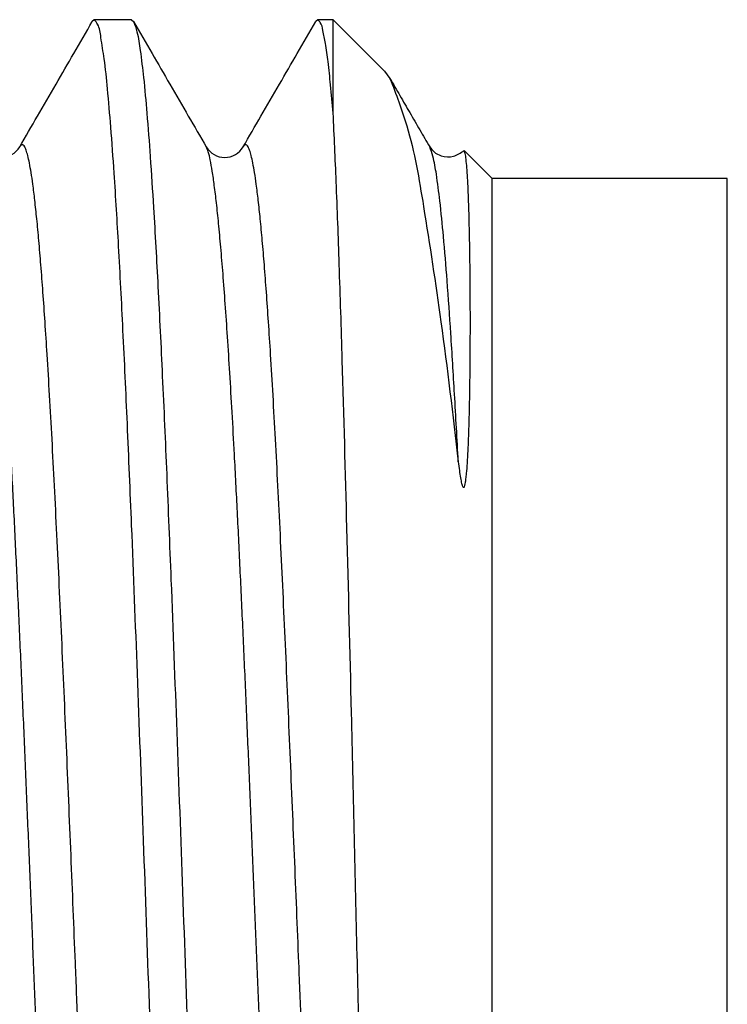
# Model space of a CAD drawing. Header units: inches. Extents: x 2.2 to 24.2, y 1.1 to 18.1.
# Tile 19 of 106: x 15.6132 to 15.6571, y 8.524 to 8.5852. Entities that reach past the tile are written whole.
import ezdxf

# ---------------------------------------------------------------- set-up
doc = ezdxf.new("R2010")
doc.units = ezdxf.units.IN
doc.header["$MEASUREMENT"] = 0

# ---------------------------------------------------------------- blocks, each defined once
blk = doc.blocks.new('B250_front_panel__1', base_point=(20.0992892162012, 16.53928189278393))
at = {"color": 7, "linetype": 'Continuous'}
for p, q in [((31.2355905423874, 17.17043262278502), (31.23534364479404, 17.17020097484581)), ((31.24020934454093, 17.17043262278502), (31.2355905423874, 17.17043262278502)), ((31.24020934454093, 17.17043262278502), (31.24047989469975, 17.17019867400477)), ((31.26336832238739, 17.17043262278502), (31.26312142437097, 17.17020097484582)), ((31.26528883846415, 17.17043262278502), (31.26336832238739, 17.17043262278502)), ((31.27167305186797, 17.16404840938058), (31.26528883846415, 17.17043262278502)), ((31.26528883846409, 17.15882102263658), (31.26528883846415, 17.17043262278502)), ((31.27167305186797, 17.16404840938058), (31.27235141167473, 17.16312217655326)), ((31.28503883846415, 17.15068262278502), (31.28157428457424, 17.15414717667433)), ((31.31428883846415, 17.15068262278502), (31.28503883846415, 17.15068262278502)), ((31.28503883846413, 17.04543262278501), (31.28503883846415, 17.15068262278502)), ((31.31428883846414, 16.94018262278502), (31.31428883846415, 17.15068262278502))]:
    blk.add_line(p, q, dxfattribs=at)
for centre, radius, start, end in [((31.22403204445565, 17.15593811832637), 0.0026480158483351, 210.0606297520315, 329.93937024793), ((31.25180982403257, 17.15593811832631), 0.0026480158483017, 210.0606297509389, 329.939370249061)]:
    blk.add_arc(centre, radius, start, end, dxfattribs=at)
for points, knots in [([(31.22632389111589, 17.15461168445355), (31.22706316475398, 17.15588908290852), (31.22856673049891, 17.15848713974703), (31.23080982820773, 17.16236378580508), (31.2330771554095, 17.16628280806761), (31.23458019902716, 17.16888116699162), (31.23534364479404, 17.17020097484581)], [0, 0, 0, 0, 0.0044276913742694, 0.0090053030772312, 0.0134364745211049, 0.0180106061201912, 0.0180106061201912, 0.0180106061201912, 0.0180106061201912]), ([(31.2492088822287, 16.920666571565), (31.24905886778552, 16.92108856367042), (31.24864200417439, 16.92226115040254), (31.24833183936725, 16.92463295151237), (31.24790456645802, 16.92802354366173), (31.24751520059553, 16.9324530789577), (31.24710475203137, 16.93786774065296), (31.24664421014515, 16.94507123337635), (31.24614207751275, 16.95416155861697), (31.2456074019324, 16.96519110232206), (31.245076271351, 16.97730345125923), (31.24447878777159, 16.99203474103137), (31.24382442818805, 17.0093343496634), (31.24311316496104, 17.02906325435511), (31.24240071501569, 17.04924504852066), (31.24168876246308, 17.06931463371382), (31.24097818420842, 17.08873421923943), (31.24032362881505, 17.10559824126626), (31.23972484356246, 17.11982911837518), (31.2391917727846, 17.13141166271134), (31.23865647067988, 17.1418097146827), (31.23815116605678, 17.15023079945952), (31.23769439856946, 17.15675575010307), (31.23727564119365, 17.16149029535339), (31.23692148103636, 17.16523967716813), (31.23644050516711, 17.16787237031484), (31.23626161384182, 17.16963572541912), (31.23574244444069, 17.17025223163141), (31.2355905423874, 17.17043262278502)], [0, 0, 0, 0, 0.0013409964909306, 0.0037262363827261, 0.0071363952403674, 0.0116102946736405, 0.0170565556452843, 0.0234298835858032, 0.0332633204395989, 0.0443693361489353, 0.0565570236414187, 0.0696352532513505, 0.0885994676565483, 0.1084929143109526, 0.1288604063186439, 0.1491825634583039, 0.168739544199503, 0.1871581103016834, 0.1998127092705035, 0.211469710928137, 0.2219429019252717, 0.2310463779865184, 0.2367823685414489, 0.2415554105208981, 0.2453294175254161, 0.2480166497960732, 0.2497056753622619, 0.2504042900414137, 0.2504042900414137, 0.2504042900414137, 0.2504042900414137]), ([(31.24047989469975, 17.17019867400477), (31.24124335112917, 17.16887878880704), (31.24274632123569, 17.16628038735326), (31.24501455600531, 17.16236066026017), (31.24725741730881, 17.15848117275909), (31.2487728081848, 17.15588720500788), (31.24951797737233, 17.15461168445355)], [0, 0, 0, 0, 0.0045743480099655, 0.0090053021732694, 0.0135861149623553, 0.0180178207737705, 0.0180178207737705, 0.0180178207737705, 0.0180178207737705]), ([(31.24047989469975, 17.17019867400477), (31.24062932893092, 17.16977899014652), (31.24104430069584, 17.1686136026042), (31.2413536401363, 17.16625692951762), (31.24177958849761, 17.16288570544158), (31.24216812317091, 17.15847819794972), (31.24257784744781, 17.15308627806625), (31.24303887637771, 17.14589135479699), (31.24354229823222, 17.13679076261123), (31.244078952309, 17.12572833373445), (31.24461204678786, 17.11357392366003), (31.24521057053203, 17.09881583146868), (31.24586516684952, 17.08150841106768), (31.24657590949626, 17.06179351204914), (31.24728807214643, 17.04161994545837), (31.24799995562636, 17.02155219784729), (31.24871071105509, 17.00212778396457), (31.24936469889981, 16.98527869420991), (31.2499621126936, 16.9710792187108), (31.25049288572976, 16.95954032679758), (31.25102589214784, 16.94917390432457), (31.25152976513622, 16.94075738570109), (31.25198611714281, 16.93421549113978), (31.25240614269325, 16.92944898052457), (31.2527613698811, 16.92567156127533), (31.25324456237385, 16.92301666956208), (31.25342352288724, 16.9212378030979), (31.25394562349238, 16.9206147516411), (31.25409823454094, 16.92043262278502)], [0, 0, 0, 0, 0.0013339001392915, 0.0037040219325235, 0.0070913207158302, 0.0115449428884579, 0.0169683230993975, 0.0233166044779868, 0.0331724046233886, 0.0443120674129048, 0.0565425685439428, 0.069670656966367, 0.0886226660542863, 0.1085019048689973, 0.1288537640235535, 0.1491810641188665, 0.1687430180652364, 0.1871659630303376, 0.1997663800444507, 0.2113788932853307, 0.2218196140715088, 0.2309049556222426, 0.2366775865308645, 0.2414827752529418, 0.2452838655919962, 0.2479958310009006, 0.2497001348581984, 0.2504040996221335, 0.2504040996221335, 0.2504040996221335, 0.2504040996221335]), ([(31.25410167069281, 17.15461168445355), (31.25484060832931, 17.15588850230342), (31.25634417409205, 17.15848655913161), (31.25858717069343, 17.16236303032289), (31.26085483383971, 17.16628263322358), (31.26235787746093, 17.16888099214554), (31.26312142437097, 17.17020097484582)], [0, 0, 0, 0, 0.0044256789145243, 0.0090053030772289, 0.0134358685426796, 0.0180106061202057, 0.0180106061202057, 0.0180106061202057, 0.0180106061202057]), ([(31.26528883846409, 17.15882102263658), (31.26518774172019, 17.15998913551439), (31.26500296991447, 17.16212421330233), (31.26467987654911, 17.16500655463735), (31.26439761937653, 17.16728746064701), (31.26404132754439, 17.16887693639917), (31.26386746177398, 17.16997916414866), (31.26348666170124, 17.17032510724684), (31.26336832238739, 17.17043262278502)], [0, 0, 0, 0, 0.0035156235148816, 0.0064258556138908, 0.0087190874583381, 0.0103612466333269, 0.0114067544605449, 0.0118781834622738, 0.0118781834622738, 0.0118781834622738, 0.0118781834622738]), ([(31.27235141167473, 17.16312217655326), (31.27310093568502, 17.16117402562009), (31.27507894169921, 17.15603276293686), (31.27676793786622, 17.14577992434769), (31.27892580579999, 17.13186308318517), (31.28016639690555, 17.12124185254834), (31.28084510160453, 17.1154312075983)], [0, 0, 0, 0, 0.0062501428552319, 0.0164944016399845, 0.0310177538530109, 0.0485603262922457, 0.0485603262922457, 0.0485603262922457, 0.0485603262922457]), ([(31.27235141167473, 17.16312217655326), (31.27276426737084, 17.16240855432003), (31.27358512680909, 17.16098967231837), (31.27482007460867, 17.15885622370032), (31.27604911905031, 17.15672938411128), (31.27688191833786, 17.15531466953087), (31.27729575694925, 17.15461168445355)], [0, 0, 0, 0, 0.0024733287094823, 0.0049176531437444, 0.0073952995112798, 0.0098425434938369, 0.0098425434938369, 0.0098425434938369, 0.0098425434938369]), ([(31.27271299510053, 16.92808802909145), (31.27256266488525, 16.92871761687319), (31.27208210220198, 16.93073014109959), (31.27186784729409, 16.93498325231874), (31.27142132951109, 16.94146289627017), (31.27106761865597, 16.9500747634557), (31.27067221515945, 16.96058056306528), (31.27026285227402, 16.97365079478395), (31.26982873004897, 16.98915981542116), (31.26937787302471, 17.00692044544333), (31.26884960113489, 17.02903061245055), (31.26825697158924, 17.05489909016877), (31.26762908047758, 17.082121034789), (31.26703079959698, 17.10648814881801), (31.26652712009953, 17.1250906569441), (31.2660742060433, 17.13945452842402), (31.2657132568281, 17.14969828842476), (31.26542111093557, 17.15597797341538), (31.26528883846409, 17.15882102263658)], [0, 0, 0, 0, 0.0019394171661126, 0.0061995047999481, 0.0127197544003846, 0.0214511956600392, 0.0320432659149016, 0.0442642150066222, 0.0606792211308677, 0.0785891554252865, 0.0975630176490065, 0.1270287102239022, 0.156214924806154, 0.1792505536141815, 0.2001520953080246, 0.2120426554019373, 0.2223636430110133, 0.2309019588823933, 0.2309019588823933, 0.2309019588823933, 0.2309019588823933]), ([(31.27729575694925, 17.15461168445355), (31.27746151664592, 17.15439386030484), (31.27783638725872, 17.1539012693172), (31.27886013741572, 17.15337718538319), (31.28029423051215, 17.15329262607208), (31.28114911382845, 17.15386333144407), (31.28157428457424, 17.15414717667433)], [0, 0, 0, 0, 0.0008130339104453, 0.0018386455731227, 0.0033540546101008, 0.0048534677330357, 0.0048534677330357, 0.0048534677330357, 0.0048534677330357]), ([(31.28084510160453, 17.1154312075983), (31.28088887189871, 17.1150629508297), (31.28096897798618, 17.11438900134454), (31.28110506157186, 17.11349081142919), (31.28121530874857, 17.11289256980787), (31.28130640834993, 17.11258009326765), (31.28134623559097, 17.11243443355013), (31.28139473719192, 17.11236004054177), (31.28142940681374, 17.11226741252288), (31.28148799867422, 17.11226906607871), (31.28160835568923, 17.1122136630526), (31.2816509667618, 17.11257863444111), (31.28174932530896, 17.11285137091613), (31.28181285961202, 17.11337953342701), (31.28190444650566, 17.11416683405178), (31.28199044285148, 17.11534437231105), (31.28207611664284, 17.11688565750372), (31.28214757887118, 17.1186525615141), (31.28220581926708, 17.12054301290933), (31.28225048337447, 17.12244701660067), (31.28228308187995, 17.12425525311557), (31.28230554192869, 17.12587677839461), (31.28233321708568, 17.12847427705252), (31.28235091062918, 17.13212822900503), (31.28233755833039, 17.1368688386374), (31.28230095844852, 17.14029860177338), (31.28226528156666, 17.14249357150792), (31.28224501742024, 17.14358589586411), (31.28221672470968, 17.14488692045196), (31.28217958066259, 17.14632324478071), (31.28213248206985, 17.14782137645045), (31.28207554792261, 17.14930821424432), (31.28200499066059, 17.15070935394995), (31.28193080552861, 17.151954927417), (31.28182393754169, 17.15296230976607), (31.28176195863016, 17.15368591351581), (31.28162152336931, 17.15403106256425), (31.28157428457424, 17.15414717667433)], [0, 0, 0, 0, 0.0011122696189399, 0.0020355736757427, 0.0027272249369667, 0.0029315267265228, 0.0030143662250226, 0.0031769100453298, 0.0032001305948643, 0.0033000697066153, 0.0033143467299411, 0.0035902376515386, 0.0039353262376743, 0.0044105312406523, 0.0050833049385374, 0.0063634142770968, 0.0079243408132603, 0.0097250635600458, 0.0116646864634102, 0.0135994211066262, 0.0154383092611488, 0.0170903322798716, 0.0184644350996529, 0.0232312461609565, 0.0280521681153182, 0.0326862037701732, 0.0335209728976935, 0.0346379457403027, 0.0359637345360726, 0.0374249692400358, 0.0389483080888, 0.0404604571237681, 0.0418882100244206, 0.0431585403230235, 0.0441988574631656, 0.0449379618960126, 0.0453126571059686, 0.0453126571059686, 0.0453126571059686, 0.0453126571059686])]:
    blk.add_open_spline(points, degree=3, knots=knots, dxfattribs=at)
at = {"color": 124, "linetype": 'Continuous'}
for points, knots in [([(31.23563442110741, 16.93625816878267), (31.23561605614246, 16.93623618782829), (31.2355793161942, 16.93619223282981), (31.23552945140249, 16.93612097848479), (31.23546035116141, 16.93607240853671), (31.23541311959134, 16.93600460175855), (31.23534608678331, 16.93600392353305), (31.23530424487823, 16.93597835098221), (31.23524459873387, 16.93601130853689), (31.23510624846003, 16.93604750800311), (31.23495774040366, 16.93631160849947), (31.23477118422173, 16.93673099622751), (31.23458121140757, 16.93740868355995), (31.2343766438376, 16.93833574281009), (31.23416908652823, 16.93952328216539), (31.2339443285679, 16.94105821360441), (31.23370793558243, 16.94297898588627), (31.23346010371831, 16.94531462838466), (31.23320845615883, 16.94800413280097), (31.2329536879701, 16.95104069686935), (31.23269641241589, 16.95441766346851), (31.23243719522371, 16.95812829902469), (31.23216109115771, 16.96240558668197), (31.23187128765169, 16.96726667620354), (31.23156879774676, 16.9727147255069), (31.23126645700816, 16.97849916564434), (31.2309649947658, 16.98457180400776), (31.2306651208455, 16.99088444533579), (31.23036753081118, 16.99738889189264), (31.23007291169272, 17.00403694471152), (31.22978194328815, 17.01078040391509), (31.22949530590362, 17.0175710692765), (31.22921366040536, 17.02436073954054), (31.22893772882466, 17.03110121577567), (31.22865189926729, 17.03814089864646), (31.22835224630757, 17.0455708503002), (31.22803409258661, 17.05347436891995), (31.2277079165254, 17.06153037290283), (31.22737439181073, 17.06966746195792), (31.22703411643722, 17.07781423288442), (31.2266877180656, 17.08589928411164), (31.22633579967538, 17.09385121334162), (31.22597906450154, 17.10159862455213), (31.22561791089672, 17.10907010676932), (31.22527874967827, 17.11570761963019), (31.22496364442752, 17.12147434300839), (31.22467708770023, 17.12635730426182), (31.22439294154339, 17.13085362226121), (31.22411151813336, 17.13496299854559), (31.22383328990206, 17.13868513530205), (31.22355881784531, 17.14201978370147), (31.22328837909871, 17.14496657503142), (31.22302334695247, 17.14752558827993), (31.22276214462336, 17.1496957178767), (31.22251234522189, 17.1514796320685), (31.22225772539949, 17.1528705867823), (31.22204520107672, 17.1538887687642), (31.22182567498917, 17.15440907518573), (31.22174019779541, 17.15461168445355)], [0, 0, 0, 0, 8.61350252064e-05, 0.0001722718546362, 0.0002570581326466, 0.0003418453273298, 0.0003966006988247, 0.0004513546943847, 0.0004691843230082, 0.0005939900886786, 0.000872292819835, 0.0013014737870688, 0.0020086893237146, 0.002957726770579, 0.0041587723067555, 0.0056205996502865, 0.0076127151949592, 0.0099635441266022, 0.0126668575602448, 0.015716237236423, 0.0191051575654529, 0.0228270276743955, 0.0268752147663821, 0.0319636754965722, 0.0374361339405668, 0.0432445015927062, 0.0493406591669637, 0.0556764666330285, 0.06220376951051, 0.0688744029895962, 0.0756401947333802, 0.0824529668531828, 0.0892645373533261, 0.0960267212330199, 0.1026913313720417, 0.1104009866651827, 0.1183346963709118, 0.1264210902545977, 0.1345887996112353, 0.1427664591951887, 0.1508827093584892, 0.1588661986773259, 0.1666455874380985, 0.1741495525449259, 0.1813067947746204, 0.18658406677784, 0.1914754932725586, 0.1959808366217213, 0.2000998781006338, 0.2038324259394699, 0.2071783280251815, 0.2101374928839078, 0.212709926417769, 0.2148958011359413, 0.2166955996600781, 0.2181104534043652, 0.2191431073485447, 0.2198016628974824, 0.2198016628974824, 0.2198016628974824, 0.2198016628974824]), ([(31.2402074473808, 16.93625816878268), (31.24012019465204, 16.93646113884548), (31.2398964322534, 16.9369816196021), (31.23968006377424, 16.93800165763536), (31.23942165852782, 16.93939385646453), (31.23916869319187, 16.94117907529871), (31.23890469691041, 16.94335034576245), (31.23863728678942, 16.94591041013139), (31.23836482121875, 16.94885811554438), (31.23808864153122, 16.95219353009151), (31.23780897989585, 16.95591625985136), (31.23752635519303, 16.96002603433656), (31.23724119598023, 16.96452253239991), (31.23695377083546, 16.96940543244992), (31.23663782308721, 16.97517181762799), (31.23629784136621, 16.98180869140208), (31.23593592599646, 16.98927923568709), (31.23557854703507, 16.99702544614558), (31.23522610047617, 17.00497596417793), (31.23487928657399, 17.01305944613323), (31.23453870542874, 17.02120454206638), (31.23420498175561, 17.02933990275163), (31.23387871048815, 17.03739417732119), (31.23356056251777, 17.04529601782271), (31.23326101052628, 17.05272440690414), (31.23297537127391, 17.05976261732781), (31.23269970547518, 17.06650167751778), (31.23241840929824, 17.07328993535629), (31.23213220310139, 17.08007922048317), (31.23184174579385, 17.08682136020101), (31.23154771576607, 17.09346818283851), (31.23125079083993, 17.0999715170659), (31.23095165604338, 17.10628319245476), (31.2306510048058, 17.11235503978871), (31.23034954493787, 17.11813889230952), (31.23004800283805, 17.1235865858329), (31.22975917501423, 17.12844754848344), (31.2294840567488, 17.13272492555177), (31.22922580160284, 17.13643583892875), (31.2289695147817, 17.13981326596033), (31.22871575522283, 17.14285046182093), (31.22846512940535, 17.14554075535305), (31.2282183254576, 17.14787733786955), (31.22798293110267, 17.14979912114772), (31.22775913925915, 17.15133515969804), (31.22755247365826, 17.15252374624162), (31.22734880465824, 17.15345213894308), (31.22715943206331, 17.15413132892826), (31.22697327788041, 17.15455331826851), (31.226824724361, 17.15481714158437), (31.22668667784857, 17.15485538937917), (31.22661527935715, 17.15489224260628), (31.2265727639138, 17.15486238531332), (31.22646434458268, 17.15484166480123), (31.22640731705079, 17.15472010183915), (31.22634340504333, 17.15463705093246), (31.22632389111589, 17.15461168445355)], [0, 0, 0, 0, 0.0006615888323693, 0.001696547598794, 0.0031133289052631, 0.0049148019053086, 0.007102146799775, 0.0096758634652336, 0.0126361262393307, 0.0159829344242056, 0.0197161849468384, 0.0238357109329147, 0.0283413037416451, 0.0332327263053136, 0.0385097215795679, 0.0456663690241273, 0.0531694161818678, 0.0609476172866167, 0.0689297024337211, 0.0770443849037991, 0.0852203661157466, 0.093386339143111, 0.101470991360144, 0.1094030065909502, 0.1171110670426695, 0.1237742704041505, 0.130535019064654, 0.1373451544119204, 0.1441565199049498, 0.1509209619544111, 0.1575903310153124, 0.1641164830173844, 0.1704512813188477, 0.1765465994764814, 0.182354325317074, 0.1878263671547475, 0.1929146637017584, 0.19696287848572, 0.2006849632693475, 0.204074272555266, 0.2071242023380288, 0.2098282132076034, 0.2121798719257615, 0.2141729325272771, 0.2156356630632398, 0.2168376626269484, 0.217787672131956, 0.218495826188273, 0.2189280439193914, 0.2192072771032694, 0.219330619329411, 0.2193482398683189, 0.2194431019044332, 0.2194566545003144, 0.2196795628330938, 0.2197775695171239, 0.2197775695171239, 0.2197775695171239, 0.2197775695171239]), ([(31.26341220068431, 16.93625816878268), (31.26339383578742, 16.93623618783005), (31.26335709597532, 16.93619223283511), (31.26330723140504, 16.93612097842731), (31.26323813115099, 16.93607240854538), (31.26319089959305, 16.93600460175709), (31.26312386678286, 16.93600392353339), (31.26308202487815, 16.9359783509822), (31.26302237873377, 16.93601130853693), (31.26288402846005, 16.93604750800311), (31.26273552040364, 16.93631160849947), (31.26254896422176, 16.93673099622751), (31.26235899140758, 16.93740868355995), (31.2621544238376, 16.93833574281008), (31.26194686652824, 16.93952328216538), (31.26172210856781, 16.94105821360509), (31.2614857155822, 16.94297898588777), (31.26123788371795, 16.94531462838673), (31.26098623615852, 16.94800413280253), (31.26073146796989, 16.9510406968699), (31.26047419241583, 16.95441766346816), (31.26021497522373, 16.95812829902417), (31.25993887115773, 16.96240558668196), (31.25964906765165, 16.9672666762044), (31.25934657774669, 16.97271472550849), (31.25904423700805, 16.97849916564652), (31.25874277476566, 16.98457180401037), (31.25844290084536, 16.99088444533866), (31.25814531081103, 16.99738889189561), (31.2578506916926, 17.00403694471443), (31.25755972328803, 17.01078040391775), (31.25727308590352, 17.01757106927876), (31.25699144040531, 17.02436073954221), (31.25671550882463, 17.03110121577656), (31.25642967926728, 17.03814089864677), (31.25613002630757, 17.04557085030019), (31.25581187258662, 17.05347436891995), (31.2554856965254, 17.06153037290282), (31.25515217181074, 17.06966746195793), (31.25481189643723, 17.07781423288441), (31.25446549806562, 17.08589928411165), (31.25411357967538, 17.09385121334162), (31.25375684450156, 17.10159862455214), (31.25339569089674, 17.10907010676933), (31.25305652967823, 17.11570761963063), (31.25274142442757, 17.12147434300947), (31.25245486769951, 17.12635730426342), (31.25217072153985, 17.13085362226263), (31.25188929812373, 17.13496299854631), (31.25161106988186, 17.13868513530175), (31.2513365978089, 17.14201978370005), (31.25106615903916, 17.14496657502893), (31.25080112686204, 17.14752558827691), (31.25053992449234, 17.14969571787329), (31.25029012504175, 17.15147963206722), (31.2500355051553, 17.15287058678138), (31.24982298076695, 17.15388876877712), (31.24960345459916, 17.15440907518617), (31.24951797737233, 17.15461168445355)], [0, 0, 0, 0, 8.61348919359e-05, 0.0001722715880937, 0.0002570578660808, 0.0003418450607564, 0.0003966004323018, 0.0004513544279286, 0.0004691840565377, 0.0005939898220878, 0.0008722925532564, 0.0013014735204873, 0.0020086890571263, 0.0029577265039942, 0.0041587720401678, 0.0056205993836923, 0.0076127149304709, 0.0099635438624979, 0.0126668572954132, 0.0157162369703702, 0.0191051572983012, 0.0228270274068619, 0.0268752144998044, 0.0319636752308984, 0.0374361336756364, 0.0432445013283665, 0.049340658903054, 0.0556764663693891, 0.0622037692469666, 0.0688744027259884, 0.0756401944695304, 0.0824529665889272, 0.0892645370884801, 0.0960267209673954, 0.1026913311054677, 0.1104009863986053, 0.1183346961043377, 0.1264210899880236, 0.1345887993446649, 0.1427664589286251, 0.1508827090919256, 0.1588661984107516, 0.1666455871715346, 0.1741495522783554, 0.1813067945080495, 0.1865840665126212, 0.1914754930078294, 0.195980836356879, 0.2000998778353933, 0.2038324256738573, 0.2071783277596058, 0.2101374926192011, 0.2127099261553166, 0.2148958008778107, 0.2166955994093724, 0.2181104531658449, 0.2191431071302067, 0.2198016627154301, 0.2198016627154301, 0.2198016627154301, 0.2198016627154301]), ([(31.26798522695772, 16.93625816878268), (31.26789797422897, 16.93646113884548), (31.26767421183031, 16.9369816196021), (31.26745784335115, 16.93800165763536), (31.26719943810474, 16.93939385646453), (31.26694647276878, 16.9411790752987), (31.26668247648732, 16.94335034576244), (31.26641506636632, 16.94591041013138), (31.26614260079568, 16.94885811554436), (31.26586642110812, 16.95219353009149), (31.26558675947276, 16.95591625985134), (31.26530413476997, 16.96002603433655), (31.26501897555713, 16.9645225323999), (31.2647315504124, 16.96940543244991), (31.26441560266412, 16.97517181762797), (31.26407562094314, 16.98180869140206), (31.26371370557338, 16.98927923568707), (31.26335632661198, 16.99702544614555), (31.26300388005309, 17.00497596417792), (31.26265706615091, 17.01305944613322), (31.26231648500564, 17.02120454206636), (31.26198276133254, 17.02933990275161), (31.26165649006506, 17.03739417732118), (31.26133834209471, 17.04529601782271), (31.26103879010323, 17.05272440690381), (31.26075315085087, 17.0597626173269), (31.26047748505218, 17.06650167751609), (31.26019618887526, 17.07328993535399), (31.25990998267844, 17.08007922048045), (31.25961952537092, 17.08682136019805), (31.25932549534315, 17.09346818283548), (31.25902857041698, 17.09997151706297), (31.25872943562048, 17.10628319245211), (31.25842878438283, 17.11235503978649), (31.25812732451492, 17.1181388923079), (31.257825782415, 17.12358658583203), (31.25753695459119, 17.12844754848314), (31.25726183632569, 17.13272492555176), (31.25700358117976, 17.13643583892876), (31.25674729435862, 17.13981326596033), (31.25649353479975, 17.14285046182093), (31.25624290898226, 17.14554075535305), (31.25599610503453, 17.14787733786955), (31.25576071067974, 17.14979912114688), (31.2555369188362, 17.15133515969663), (31.25533025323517, 17.15252374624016), (31.25512658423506, 17.15345213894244), (31.25493721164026, 17.15413132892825), (31.25475105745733, 17.15455331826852), (31.25460250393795, 17.15481714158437), (31.25446445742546, 17.15485538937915), (31.2543930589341, 17.15489224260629), (31.25435054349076, 17.15486238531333), (31.25424212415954, 17.1548416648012), (31.25418509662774, 17.15472010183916), (31.25412118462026, 17.15463705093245), (31.25410167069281, 17.15461168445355)], [0, 0, 0, 0, 0.000661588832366, 0.0016965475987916, 0.0031133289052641, 0.0049148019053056, 0.0071021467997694, 0.0096758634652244, 0.0126361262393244, 0.0159829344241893, 0.0197161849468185, 0.0238357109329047, 0.0283413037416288, 0.0332327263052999, 0.0385097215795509, 0.0456663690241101, 0.0531694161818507, 0.0609476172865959, 0.068929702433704, 0.0770443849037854, 0.0852203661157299, 0.0933863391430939, 0.1014709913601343, 0.1094030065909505, 0.1171110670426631, 0.1237742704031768, 0.1305350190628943, 0.1373451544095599, 0.1441565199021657, 0.150920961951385, 0.1575903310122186, 0.1641164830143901, 0.1704512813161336, 0.1765465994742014, 0.1823543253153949, 0.1878263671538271, 0.1929146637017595, 0.1969628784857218, 0.2006849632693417, 0.2040742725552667, 0.2071242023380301, 0.2098282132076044, 0.2121798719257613, 0.214172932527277, 0.2156356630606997, 0.2168376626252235, 0.2177876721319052, 0.2184958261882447, 0.2189280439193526, 0.2192072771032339, 0.2193306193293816, 0.2193482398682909, 0.2194431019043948, 0.219456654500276, 0.2196795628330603, 0.2197775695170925, 0.2197775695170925, 0.2197775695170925, 0.2197775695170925]), ([(31.28084510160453, 17.1154312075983), (31.28069411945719, 17.11823794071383), (31.28040764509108, 17.12356371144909), (31.27994875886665, 17.13107949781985), (31.27949714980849, 17.13762739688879), (31.27904774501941, 17.14312589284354), (31.27862200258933, 17.14753917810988), (31.27817587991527, 17.15085395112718), (31.27783059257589, 17.15312056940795), (31.27743427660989, 17.15422547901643), (31.27729575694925, 17.15461168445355)], [0, 0, 0, 0, 0.0084323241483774, 0.0160003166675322, 0.0225894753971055, 0.028121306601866, 0.0325532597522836, 0.0358822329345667, 0.038169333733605, 0.0393983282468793, 0.0393983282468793, 0.0393983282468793, 0.0393983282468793])]:
    blk.add_open_spline(points, degree=3, knots=knots, dxfattribs=at)
blk = doc.blocks.new('cu_usrp-twinrx__2', base_point=(20.0992892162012, 16.53928189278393))
blk.add_blockref('B250_front_panel__1', (20.0992892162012, 16.53928189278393))
blk = doc.blocks.new('FRONT1', base_point=(25.71428887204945, 17.35984251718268))
blk.add_blockref('cu_usrp-twinrx__2', (20.0992892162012, 16.53928189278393))

msp = doc.modelspace()

# ---------------------------------------------------------------- block references
at = {"xscale": 0.5, "yscale": 0.5, "zscale": 0.5}
msp.add_blockref('FRONT1', (12.85714443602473, 8.67992125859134), dxfattribs=at)

doc.saveas('drawing.dxf')
